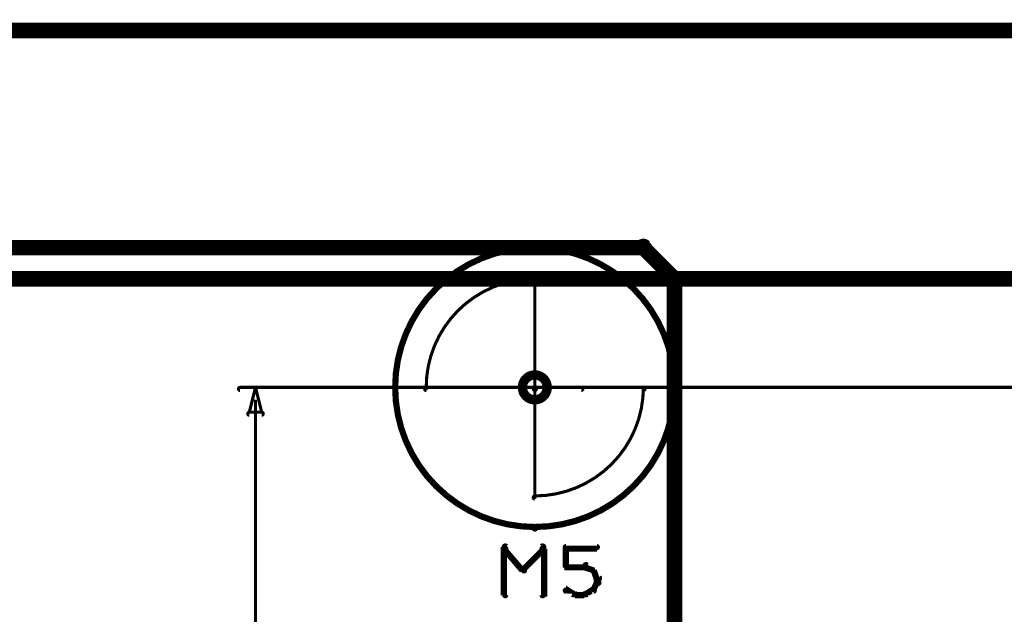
# Model space of a CAD drawing. Extents: x 35 to 575, y 26 to 553.
# Tile 84 of 125: x 179 to 211, y 506 to 525. Entities that reach past the tile are written whole.
import ezdxf

# ---------------------------------------------------------------- set-up
doc = ezdxf.new("R2010")
doc.units = 0
doc.layers.get('0').update_dxf_attribs({"linetype": 'CONTINUOUS'})
for name, color, linetype in [('BOTTOM', 22, 'CONTINUOUS'), ('COPPER', 2, 'CONTINUOUS'), ('DIMENSIONS', 3, 'CONTINUOUS'), ('DRAWING', 1, 'CONTINUOUS'), ('DRAWING2', 4, 'CONTINUOUS'), ('DRAWINGBOTTOM', 6, 'CONTINUOUS'), ('OUTLINES', 5, 'CONTINUOUS')]:
    doc.layers.add(name, color=color, linetype=linetype)

# ---------------------------------------------------------------- blocks, each defined once
blk = doc.blocks.new('VIA')
at = {"const_width": 0.3}
blk.add_lwpolyline([(-0.4, 0, 1), (0.4, 0, 1)], format="xyb", close=True, dxfattribs=at)

msp = doc.modelspace()

# ---------------------------------------------------------------- linework, layer by layer
at = {"layer": 'BOTTOM', "color": 251}
msp.add_lwpolyline([(200.4, 463, 0.5, 0.5, 0), (200.4, 517, 0, 0, 0), (200.4, 517, 0.3, 0.3, 0), (200.5, 517, 0.3, 0.3, 1), (200.3, 517, 0, 0, 0), (200.3, 516.9, 0.3, 0.3, 1), (200.5, 517.1, 0, 0, 0), (200.4, 517, 0, 0, 0), (200.4, 517, 0.5, 0.5, 0), (199.4, 518, 0, 0, 0), (199.4, 518, 0.3, 0.3, 0), (199.5, 518.1, 0.3, 0.3, 1), (199.3, 517.9, 0, 0, 0), (199.4, 517.8, 0.3, 0.3, 1), (199.4, 518.1, 0, 0, 0), (199.4, 518, 0, 0, 0), (199.4, 518, 0.5, 0.5, 0), (145.4, 518, 0, 0, 0)], format="xyseb", dxfattribs=at)
at = {"layer": 'DIMENSIONS', "color": 94}
for points in [[(148.3, 525, 0.1, 0.1, 1), (148.3, 524.9, 0, 0, 0), (148.3, 525, 0, 0, 0), (148.3, 525, 0.1, 0.1, 0), (276.9, 525, 0.1, 0.1, 0), (276.9, 525, 0, 0, 0), (276.9, 525, 0.1, 0.1, 0), (276.9, 524.9, 0.1, 0.1, 1), (276.9, 525, 0, 0, 0)], [(195.9, 525, 0.1, 0.1, 1), (195.9, 524.9, 0, 0, 0), (195.9, 525, 0, 0, 0), (195.9, 525, 0.1, 0.1, 0), (263.4, 525, 0.1, 0.1, 0), (263.4, 525, 0, 0, 0), (263.4, 525, 0.1, 0.1, 0), (263.4, 524.9, 0.1, 0.1, 1), (263.4, 525, 0, 0, 0)], [(197.4, 513.4, 0.1, 0.1, 1), (197.4, 513.5, 0, 0, 0), (197.4, 513.5, 0, 0, 0), (197.4, 513.5, 0.1, 0.1, 0), (186.4, 513.5, 0.1, 0.1, 0), (186.4, 513.5, 0, 0, 0), (186.4, 513.5, 0.1, 0.1, 0), (186.4, 513.5, 0.1, 0.1, 1), (186.4, 513.4, 0, 0, 0)], [(195.9, 513.5, 0.1, 0.1, 1), (195.9, 513.4, 0, 0, 0), (195.9, 513.5, 0, 0, 0), (195.9, 513.5, 0.1, 0.1, 0), (263.4, 513.5, 0.1, 0.1, 0), (263.4, 513.5, 0, 0, 0), (263.4, 513.5, 0.1, 0.1, 0), (263.4, 513.4, 0.1, 0.1, 1), (263.4, 513.5, 0, 0, 0)], [(186.9, 513.1, 0.1, 0.1, 1), (186.9, 513.1, 0, 0, 0), (186.9, 513.1, 0, 0, 0), (186.9, 513.1, 0.1, 0.1, 0), (186.9, 491.7, 0.1, 0.1, 0), (186.9, 491.7, 0, 0, 0), (186.9, 491.7, 0.1, 0.1, 0), (186.9, 491.7, 0.1, 0.1, 1), (186.9, 491.7, 0, 0, 0)]]:
    msp.add_lwpolyline(points, format="xyseb", dxfattribs=at)
msp.add_lwpolyline([(186.9, 513.5, 0.1, 0.1, 1), (186.9, 513.5, 0, 0, 0), (186.9, 513.5, 0, 0, 0), (186.9, 513.5, 0.1, 0.1, 0), (187.1, 512.7, 0, 0, 0), (187.1, 512.7, 0.1, 0.1, 0), (187.1, 512.7, 0.1, 0.1, 1), (187.1, 512.7, 0, 0, 0), (187.1, 512.6, 0.1, 0.1, 1), (187.1, 512.7, 0, 0, 0), (187.1, 512.7, 0, 0, 0), (187.1, 512.7, 0.1, 0.1, 0), (186.7, 512.7, 0, 0, 0), (186.7, 512.7, 0.1, 0.1, 0), (186.7, 512.7, 0.1, 0.1, 1), (186.7, 512.6, 0, 0, 0), (186.7, 512.7, 0.1, 0.1, 1), (186.7, 512.7, 0, 0, 0), (186.7, 512.7, 0, 0, 0), (186.7, 512.7, 0.1, 0.1, 0), (186.9, 513.5, 0.1, 0.1, 0), (186.9, 513.5, 0, 0, 0), (186.9, 513.5, 0.1, 0.1, 0), (186.9, 513.5, 0.1, 0.1, 1), (186.9, 513.5, 0, 0, 0)], format="xyseb", close=True, dxfattribs=at)
at = {"layer": 'DRAWING', "color": 2}
for points in [[(94.9, 460, 0.5, 0.5, 0), (249.9, 460, 0, 0, 0), (249.9, 460, 0.3, 0.3, 0), (249.9, 459.8, 0.3, 0.3, 1), (249.9, 460.1, 0, 0, 0), (249.8, 460, 0.3, 0.3, 1), (250, 460, 0, 0, 0), (249.9, 460, 0, 0, 0), (249.9, 460, 0.5, 0.5, 0), (249.9, 525, 0, 0, 0), (249.9, 525, 0.3, 0.3, 0), (250, 525, 0.3, 0.3, 1), (249.8, 525, 0, 0, 0), (249.9, 524.8, 0.3, 0.3, 1), (249.9, 525.1, 0, 0, 0), (249.9, 525, 0, 0, 0), (249.9, 525, 0.5, 0.5, 0), (94.9, 525, 0, 0, 0)], [(195, 508.4, 0.1, 0.1, 1), (194.9, 508.3, 0, 0, 0), (194.9, 508.3, 0, 0, 0), (194.9, 508.3, 0.2, 0.2, 0), (195.5, 507.6, 0.2, 0.2, 0), (195.5, 507.6, 0, 0, 0), (195.5, 507.6, 0.1, 0.1, 0), (195.5, 507.6, 0.1, 0.1, 1), (195.6, 507.6, 0, 0, 0)], [(194.9, 506.8, 0.1, 0.1, 1), (195, 506.8, 0, 0, 0), (194.9, 506.8, 0, 0, 0), (194.9, 506.8, 0.2, 0.2, 0), (194.9, 508.3, 0.2, 0.2, 0), (194.9, 508.3, 0, 0, 0), (194.9, 508.3, 0.1, 0.1, 0), (195, 508.3, 0.1, 0.1, 1), (194.9, 508.3, 0, 0, 0)], [(195.5, 507.6, 0.1, 0.1, 1), (195.6, 507.6, 0, 0, 0), (195.5, 507.6, 0, 0, 0), (195.5, 507.6, 0.2, 0.2, 0), (196.2, 508.3, 0.2, 0.2, 0), (196.2, 508.3, 0, 0, 0), (196.2, 508.3, 0.1, 0.1, 0), (196.2, 508.3, 0.1, 0.1, 1), (196.1, 508.4, 0, 0, 0)], [(196.2, 508.3, 0.1, 0.1, 1), (196.1, 508.3, 0, 0, 0), (196.2, 508.3, 0, 0, 0), (196.2, 508.3, 0.2, 0.2, 0), (196.2, 506.8, 0.2, 0.2, 0), (196.2, 506.8, 0, 0, 0), (196.2, 506.8, 0.1, 0.1, 0), (196.1, 506.8, 0.1, 0.1, 1), (196.2, 506.8, 0, 0, 0)], [(196.9, 508.4, 0.1, 0.1, 1), (196.9, 508.3, 0, 0, 0), (196.9, 508.3, 0, 0, 0), (196.9, 508.3, 0.2, 0.2, 0), (197.9, 508.3, 0.2, 0.2, 0), (197.9, 508.3, 0, 0, 0), (197.9, 508.3, 0.1, 0.1, 0), (197.9, 508.3, 0.1, 0.1, 1), (197.9, 508.4, 0, 0, 0)], [(196.9, 507.7, 0.1, 0.1, 1), (197, 507.7, 0, 0, 0), (196.9, 507.7, 0, 0, 0), (196.9, 507.7, 0.2, 0.2, 0), (196.9, 508.3, 0.2, 0.2, 0), (196.9, 508.3, 0, 0, 0), (196.9, 508.3, 0.1, 0.1, 0), (197, 508.3, 0.1, 0.1, 1), (196.9, 508.3, 0, 0, 0)], [(197.5, 507.7, 0.1, 0.1, 1), (197.5, 507.8, 0, 0, 0), (197.5, 507.7, 0, 0, 0), (197.5, 507.7, 0.2, 0.2, 0), (196.9, 507.7, 0.2, 0.2, 0), (196.9, 507.7, 0, 0, 0), (196.9, 507.7, 0.1, 0.1, 0), (196.9, 507.8, 0.1, 0.1, 1), (196.9, 507.7, 0, 0, 0)], [(197.8, 507.6, 0.1, 0.1, 1), (197.8, 507.6, 0, 0, 0), (197.8, 507.6, 0, 0, 0), (197.8, 507.6, 0.2, 0.2, 0), (197.5, 507.7, 0.2, 0.2, 0), (197.5, 507.7, 0, 0, 0), (197.5, 507.7, 0.1, 0.1, 0), (197.6, 507.8, 0.1, 0.1, 1), (197.5, 507.7, 0, 0, 0)], [(197.9, 507.3, 0.1, 0.1, 1), (198, 507.4, 0, 0, 0), (197.9, 507.3, 0, 0, 0), (197.9, 507.3, 0.2, 0.2, 0), (197.8, 507.6, 0.2, 0.2, 0), (197.8, 507.6, 0, 0, 0), (197.8, 507.6, 0.1, 0.1, 0), (197.8, 507.6, 0.1, 0.1, 1), (197.7, 507.6, 0, 0, 0)], [(197.9, 507.2, 0.1, 0.1, 1), (198, 507.2, 0, 0, 0), (197.9, 507.2, 0, 0, 0), (197.9, 507.2, 0.2, 0.2, 0), (197.9, 507.3, 0.2, 0.2, 0), (197.9, 507.3, 0, 0, 0), (197.9, 507.3, 0.1, 0.1, 0), (198, 507.3, 0.1, 0.1, 1), (197.9, 507.3, 0, 0, 0)], [(196.9, 507, 0.1, 0.1, 1), (196.9, 506.9, 0, 0, 0), (196.9, 507, 0, 0, 0), (196.9, 507, 0.2, 0.2, 0), (197.2, 506.8, 0.2, 0.2, 0), (197.2, 506.8, 0, 0, 0), (197.2, 506.8, 0.1, 0.1, 0), (197.1, 506.8, 0.1, 0.1, 1), (197.2, 506.9, 0, 0, 0)], [(197.5, 506.9, 0.1, 0.1, 1), (197.6, 506.8, 0, 0, 0), (197.5, 506.8, 0, 0, 0), (197.5, 506.8, 0.2, 0.2, 0), (197.8, 507, 0.2, 0.2, 0), (197.8, 507, 0, 0, 0), (197.8, 507, 0.1, 0.1, 0), (197.8, 506.9, 0.1, 0.1, 1), (197.8, 507, 0, 0, 0)], [(197.7, 507, 0.1, 0.1, 1), (197.8, 507, 0, 0, 0), (197.8, 507, 0, 0, 0), (197.8, 507, 0.2, 0.2, 0), (197.9, 507.2, 0.2, 0.2, 0), (197.9, 507.2, 0, 0, 0), (197.9, 507.2, 0.1, 0.1, 0), (198, 507.2, 0.1, 0.1, 1), (197.9, 507.2, 0, 0, 0)], [(197.2, 506.9, 0.1, 0.1, 1), (197.2, 506.8, 0, 0, 0), (197.2, 506.8, 0, 0, 0), (197.2, 506.8, 0.2, 0.2, 0), (197.5, 506.8, 0.2, 0.2, 0), (197.5, 506.8, 0, 0, 0), (197.5, 506.8, 0.1, 0.1, 0), (197.5, 506.8, 0.1, 0.1, 1), (197.5, 506.9, 0, 0, 0)]]:
    msp.add_lwpolyline(points, format="xyseb", dxfattribs=at)
at = {"layer": 'DRAWING2', "color": 171}
msp.add_lwpolyline([(94.9, 517, 0.5, 0.5, 0), (249.9, 517, 0, 0, 0), (249.9, 517, 0.3, 0.3, 0), (249.9, 516.8, 0.3, 0.3, 1), (249.9, 517.1, 0, 0, 0), (249.8, 517, 0.3, 0.3, 1), (250, 517, 0, 0, 0), (249.9, 517, 0, 0, 0), (249.9, 517, 0.5, 0.5, 0), (249.9, 525, 0, 0, 0), (249.9, 525, 0.3, 0.3, 0), (250, 525, 0.3, 0.3, 1), (249.8, 525, 0, 0, 0), (249.9, 524.8, 0.3, 0.3, 1), (249.9, 525.1, 0, 0, 0), (249.9, 525, 0, 0, 0), (249.9, 525, 0.5, 0.5, 0), (94.9, 525, 0, 0, 0)], format="xyseb", dxfattribs=at)
at = {"layer": 'DRAWINGBOTTOM', "color": 2}
for points in [[(195.9, 517.9, 0.1, 0.1, -1), (195.9, 518, 0, 0, 0), (195.9, 518, 0, 0, 0), (195.9, 518, 0.2, 0.2, -1), (195.9, 509, 0, 0, 0), (195.9, 509, 0.1, 0.1, 0), (195.9, 508.9, 0.1, 0.1, -1), (195.9, 509, 0, 0, 0), (195.9, 509, 0.1, 0.1, -1), (195.9, 508.9, 0, 0, 0), (195.9, 509, 0, 0, 0), (195.9, 509, 0.2, 0.2, -1), (195.9, 518, 0.2, 0.2, 0), (195.9, 518, 0, 0, 0), (195.9, 518, 0.1, 0.1, 0), (195.9, 518, 0.1, 0.1, -1), (195.9, 517.9, 0, 0, 0)], [(192.4, 513.5, 0.1, 0.1, -1), (192.4, 513.5, 0, 0, 0), (192.4, 513.5, 0, 0, 0), (192.4, 513.5, 0.1, 0.1, -0.414), (195.9, 517, 0, 0, 0), (195.9, 517, 0.1, 0.1, 0), (195.9, 517, 0.1, 0.1, -1), (195.9, 516.9, 0, 0, 0), (195.9, 517, 0.1, 0.1, -1), (195.9, 517, 0, 0, 0), (195.9, 517, 0, 0, 0), (195.9, 517, 0.1, 0.1, 0), (195.9, 513.5, 0, 0, 0), (195.9, 513.5, 0.1, 0.1, 0), (195.9, 513.5, 0.1, 0.1, -1), (195.9, 513.5, 0, 0, 0), (195.9, 513.5, 0.1, 0.1, -1), (195.9, 513.4, 0, 0, 0), (195.9, 513.5, 0, 0, 0), (195.9, 513.5, 0.1, 0.1, 0), (192.4, 513.5, 0.1, 0.1, 0), (192.4, 513.5, 0, 0, 0), (192.4, 513.5, 0.1, 0.1, 0), (192.4, 513.4, 0.1, 0.1, -1), (192.4, 513.5, 0, 0, 0)], [(199.4, 513.5, 0.1, 0.1, -1), (199.4, 513.5, 0, 0, 0), (199.4, 513.5, 0, 0, 0), (199.4, 513.5, 0.1, 0.1, -0.414), (195.9, 510, 0, 0, 0), (195.9, 510, 0.1, 0.1, 0), (195.9, 509.9, 0.1, 0.1, -1), (195.9, 510, 0, 0, 0), (195.9, 510, 0.1, 0.1, -1), (195.9, 510, 0, 0, 0), (195.9, 510, 0, 0, 0), (195.9, 510, 0.1, 0.1, 0), (195.9, 513.5, 0, 0, 0), (195.9, 513.5, 0.1, 0.1, 0), (195.9, 513.5, 0.1, 0.1, -1), (195.9, 513.5, 0, 0, 0), (195.9, 513.4, 0.1, 0.1, -1), (195.9, 513.5, 0, 0, 0), (195.9, 513.5, 0, 0, 0), (195.9, 513.5, 0.1, 0.1, 0), (199.4, 513.5, 0.1, 0.1, 0), (199.4, 513.5, 0, 0, 0), (199.4, 513.5, 0.1, 0.1, 0), (199.4, 513.5, 0.1, 0.1, -1), (199.4, 513.4, 0, 0, 0)]]:
    msp.add_lwpolyline(points, format="xyseb", close=True, dxfattribs=at)

# ---------------------------------------------------------------- block references
at = {"layer": 'BOTTOM', "color": 2}
msp.add_blockref('VIA', (195.9, 513.5), dxfattribs=at)
at = {"layer": 'COPPER', "color": 2}
msp.add_blockref('VIA', (195.9, 513.5), dxfattribs=at)
at = {"layer": 'DIMENSIONS', "color": 2}
msp.add_blockref('VIA', (195.9, 513.5), dxfattribs=at)
at = {"layer": 'DRAWING', "color": 2}
msp.add_blockref('VIA', (195.9, 513.5), dxfattribs=at)
at = {"layer": 'DRAWING2', "color": 2}
msp.add_blockref('VIA', (195.9, 513.5), dxfattribs=at)
at = {"layer": 'DRAWINGBOTTOM', "color": 2}
msp.add_blockref('VIA', (195.9, 513.5), dxfattribs=at)
at = {"layer": 'OUTLINES', "color": 2}
msp.add_blockref('VIA', (195.9, 513.5), dxfattribs=at)

doc.saveas('drawing.dxf')
